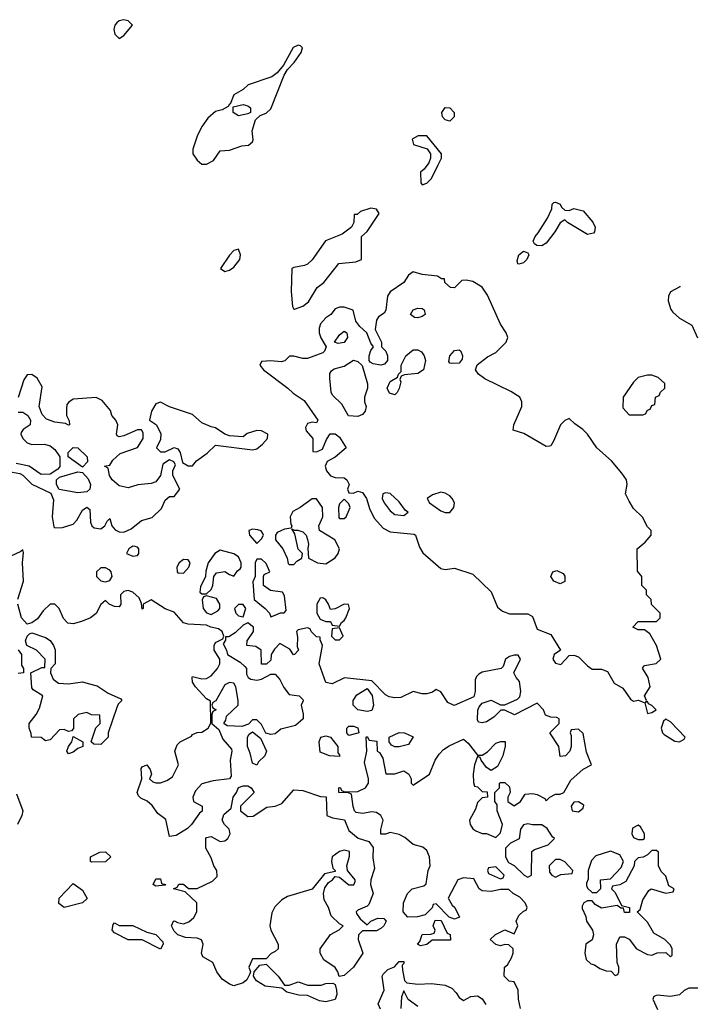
# Model space of a CAD drawing. Header units: inches. Extents: x 2601682 to 2755810, y 449311 to 584050.
# Tile 234 of 256: x 2636437 to 2639366, y 541048 to 545333. Entities that reach past the tile are written whole.
import ezdxf

# ---------------------------------------------------------------- set-up
doc = ezdxf.new("R2010")
doc.units = ezdxf.units.IN
doc.header["$MEASUREMENT"] = 0
doc.layers.add('C6534', color=7, linetype='Continuous')

msp = doc.modelspace()

# ---------------------------------------------------------------- linework, layer by layer
at = {"layer": 'C6534', "color": 2}
for points, elevation in [([(2636890, 545333.2), (2636870, 545328.7), (2636859.8, 545320.2), (2636851.3, 545310), (2636846.8, 545290), (2636852, 545270), (2636870, 545252), (2636890, 545264.7), (2636928, 545310), (2636910, 545328)], 38), ([(2637650, 545222), (2637627.1, 545212.9), (2637585.4, 545134.6), (2637558.8, 545101.2), (2637534.8, 545085.2), (2637431.3, 545050), (2637410, 545028.7), (2637370, 545006), (2637354, 544966), (2637350, 544966), (2637344.7, 544955.3), (2637318.8, 544941.2), (2637290, 544933.2), (2637255.9, 544904.1), (2637231, 544870), (2637211, 544830), (2637191.3, 544770), (2637191.3, 544750), (2637210, 544722), (2637230, 544704.7), (2637250, 544704.7), (2637280.2, 544719.8), (2637310, 544762), (2637350, 544766), (2637404.7, 544784.7), (2637433.2, 544786.8), (2637450, 544802), (2637453.2, 544810), (2637449.3, 544850), (2637463.2, 544896.8), (2637484, 544916), (2637510, 544926), (2637530, 544944.7), (2637588.4, 545091.6), (2637603.1, 545116.9), (2637632.5, 545147.5), (2637662, 545190), (2637668, 545210), (2637659, 545219)], 38), ([(2637390, 544915.3), (2637366, 544930), (2637366, 544954), (2637410, 544964.7), (2637430, 544958), (2637442, 544950), (2637442, 544930), (2637430, 544924)], 38), ([(2638310, 544891.6), (2638290, 544897.6), (2638277.6, 544910), (2638275.1, 544930), (2638290, 544950.4), (2638310.2, 544950.2), (2638328.4, 544930), (2638328.4, 544910)], 34), ([(2638171.6, 544828.4), (2638146.4, 544813.6), (2638152, 544790), (2638211.1, 544771.1), (2638226, 544750), (2638226, 544730), (2638218, 544710), (2638198, 544682), (2638182, 544670), (2638183.6, 544623.6), (2638190, 544614), (2638210, 544622), (2638230, 544642), (2638258, 544698), (2638273.2, 544730), (2638274, 544750), (2638210, 544828)], 38), ([(2638830, 544503), (2638850, 544512), (2638890, 544501.3), (2638932.1, 544452.1), (2638942.6, 544430), (2638940.4, 544410), (2638935.3, 544404.7), (2638910, 544398), (2638822, 544450), (2638810, 544462), (2638790, 544448.7), (2638767.3, 544410), (2638730, 544361.2), (2638710, 544349.4), (2638688, 544350), (2638678, 544358), (2638673.2, 544370), (2638680.9, 544390), (2638694.9, 544405.1), (2638735.1, 544470), (2638754, 544510), (2638755.3, 544530), (2638762.7, 544537.3), (2638770, 544538.8), (2638790, 544530.7), (2638796.8, 544516.8), (2638810, 544504.7)], 34), ([(2637966.4, 544513.6), (2637921, 544499), (2637906, 544486), (2637894, 544486), (2637892, 544450), (2637882, 544430), (2637840.5, 544399.5), (2637768.7, 544371.3), (2637710, 544288.7), (2637690, 544268.7), (2637677.3, 544262.7), (2637630, 544255.3), (2637622, 544250), (2637619.1, 544150), (2637624.7, 544084.7), (2637630, 544074), (2637634, 544074), (2637670, 544086), (2637694.5, 544105.5), (2637732.3, 544167.7), (2637762, 544190), (2637827.3, 544272.7), (2637900.4, 544279.6), (2637926, 544290), (2637926, 544390), (2637950, 544412), (2638002, 544490), (2637990, 544508)], 38), ([(2637390, 544334), (2637370, 544328.7), (2637350, 544308.7), (2637312, 544250), (2637330, 544238), (2637350, 544242.8), (2637370, 544256), (2637395.1, 544290), (2637399, 544310)], 38), ([(2638610, 544268.7), (2638606, 544270), (2638603.1, 544283.1), (2638609.6, 544310.4), (2638630, 544326), (2638650, 544318), (2638653.4, 544310), (2638644.7, 544290), (2638630, 544275.3)], 34), ([(2638150, 544235.3), (2638130, 544222), (2638110, 544189), (2638050, 544148.7), (2638038.8, 544130), (2638031.3, 544068.7), (2638023.6, 544056.4), (2637999.6, 544040.4), (2637990, 544026), (2637984.7, 543984.7), (2638012, 543930), (2638012, 543910), (2638030.9, 543890.9), (2638038, 543870), (2638038, 543850), (2638026, 543834), (2638010, 543829.2), (2637976, 543836), (2637963.2, 543843.2), (2637959, 543850), (2637959, 543870), (2637966, 543894), (2637978, 543910), (2637965.6, 543925.6), (2637949, 543970), (2637918, 543998), (2637901.2, 544021.2), (2637888.4, 544068.4), (2637850, 544082), (2637830, 544082), (2637810, 544075.3), (2637792, 544050), (2637770, 544035.3), (2637746.8, 544010), (2637740.7, 543990), (2637740.7, 543970), (2637748.1, 543948.1), (2637772, 543910), (2637764.7, 543890), (2637756.8, 543883.2), (2637690, 543859.3), (2637670, 543858), (2637630, 543869), (2637611.3, 543868.7), (2637590.8, 543849.2), (2637575.3, 543844.7), (2637530, 543849), (2637490, 543846), (2637482, 543830), (2637498, 543810), (2637604.7, 543730), (2637627.3, 543707.3), (2637675.6, 543675.6), (2637734.8, 543590), (2637730, 543578), (2637710, 543582), (2637690, 543575.3), (2637682, 543558), (2637684.5, 543544.5), (2637714, 543510), (2637714, 543454), (2637730, 543452), (2637756, 543464), (2637773.2, 543506.8), (2637788.9, 543531.1), (2637810, 543530.8), (2637830, 543516), (2637858, 543470), (2637810.3, 543429.7), (2637776, 543410), (2637767.3, 543390), (2637773.4, 543370), (2637790, 543347.7), (2637810, 543340.5), (2637850, 543338.8), (2637861, 543330), (2637871, 543310), (2637864.7, 543290), (2637870, 543274), (2637890, 543272), (2637910, 543281), (2637930, 543276), (2637946.8, 543250), (2637961.3, 543201.3), (2637981.6, 543161.6), (2638019.9, 543119.9), (2638050, 543104.9), (2638154.6, 543094.6), (2638161, 543090), (2638177.5, 543037.5), (2638192.4, 543012.4), (2638270, 542944.7), (2638290, 542941), (2638330, 542946), (2638410, 542920.5), (2638490, 542843), (2638517.1, 542777.1), (2638538.8, 542758.8), (2638570, 542747.3), (2638650, 542747.4), (2638670, 542736.4), (2638690, 542680.7), (2638750, 542658), (2638791.3, 542590), (2638764.7, 542570), (2638758, 542550), (2638770, 542532), (2638792.9, 542527.1), (2638830, 542566), (2638850, 542568), (2638870, 542560.5), (2638910, 542520.7), (2638930, 542506.8), (2638970, 542506), (2638997, 542497), (2639025.2, 542445.2), (2639063.4, 542423.4), (2639096.3, 542376.3), (2639110, 542366.8), (2639131.6, 542371.6), (2639159.6, 542359.6), (2639170, 542314), (2639190, 542318), (2639208, 542330), (2639190, 542348), (2639175.3, 542355.3), (2639170, 542366), (2639162, 542362), (2639166, 542370), (2639158, 542390), (2639182, 542430), (2639174, 542470), (2639148.7, 542511.3), (2639158, 542522), (2639208.9, 542531.1), (2639228, 542550), (2639209.1, 542609.1), (2639180.4, 542660.4), (2639158, 542678), (2639130, 542678), (2639106, 542690), (2639130, 542714), (2639210, 542714), (2639226, 542730), (2639226, 542750), (2639187.3, 542787.3), (2639186, 542810), (2639166, 542830), (2639166, 542850), (2639146, 542870), (2639146, 542910), (2639127.3, 542932.7), (2639126, 543030), (2639160.4, 543059.6), (2639186, 543090), (2639186, 543110), (2639170, 543126), (2639148.4, 543168.4), (2639110, 543206), (2639090, 543238), (2639075.3, 543270), (2639082, 543310), (2639079, 543330), (2639058.9, 543358.9), (2639014, 543414), (2638949.5, 543469.5), (2638910, 543528.7), (2638889.3, 543549.3), (2638853.6, 543573.6), (2638830, 543598), (2638810, 543588.7), (2638791.3, 543570), (2638761.4, 543498.6), (2638750, 543478), (2638743.6, 543476.4), (2638730, 543475.3), (2638632.3, 543532.3), (2638586.3, 543546.3), (2638589, 543570), (2638624, 543650), (2638624, 543670), (2638614, 543690), (2638574.8, 543714.8), (2638462, 543770), (2638435.3, 543790), (2638422, 543810), (2638428.9, 543831.1), (2638474.6, 543865.4), (2638510, 543884.7), (2638555.3, 543930), (2638562, 543950), (2638555.3, 543970), (2638530, 544008.7), (2638474.2, 544134.2), (2638450, 544169), (2638410, 544193.2), (2638381, 544199), (2638362, 544198), (2638330, 544166), (2638312.7, 544167.3), (2638288, 544190), (2638286, 544206), (2638274, 544206), (2638256.4, 544216.4), (2638190, 544224)], 38), ([(2638170, 544035.3), (2638156.4, 544036.4), (2638138, 544050), (2638150, 544071), (2638170, 544078), (2638190, 544076), (2638198, 544070), (2638202, 544050), (2638190, 544042)], 38), ([(2637824, 543924), (2637808, 543930), (2637830, 543962), (2637850, 543978), (2637862, 543970), (2637864.7, 543950), (2637850, 543928.7)], 38), ([(2638070, 543701.2), (2638047.2, 543707.2), (2638037.2, 543730), (2638050, 543758), (2638082, 543778), (2638086, 543790), (2638098, 543802), (2638098, 543830), (2638119, 543870), (2638150, 543896), (2638170, 543896), (2638187.1, 543887.1), (2638198.8, 543870), (2638204, 543850), (2638194.8, 543810), (2638170, 543794), (2638112, 543788), (2638098, 543782), (2638092.7, 543767.3), (2638096.9, 543756.9), (2638090, 543728), (2638081, 543710)], 38), ([(2638316.4, 543836.4), (2638310, 543838), (2638306, 543846), (2638309.2, 543870), (2638330, 543894), (2638350, 543896), (2638358, 543890), (2638364.7, 543870), (2638363.6, 543856.4), (2638350, 543838)], 38), ([(2637910, 543606), (2637869.4, 543609.4), (2637839.5, 543659.5), (2637799.3, 543699.3), (2637792.5, 543712.5), (2637787, 543773), (2637787, 543793), (2637794.8, 543805.2), (2637806.8, 543813.2), (2637850, 543824.9), (2637890, 543851), (2637910, 543846), (2637927.5, 543827.5), (2637950.9, 543749.1), (2637950.9, 543729.1), (2637938, 543690), (2637938, 543670), (2637946, 543650), (2637941, 543630), (2637930, 543615.3)], 38), ([(2639190, 543786), (2639170, 543786), (2639130, 543775.3), (2639110, 543755.3), (2639064.7, 543690), (2639063.6, 543643.6), (2639090, 543614), (2639150, 543614), (2639162, 543618), (2639170, 543634), (2639182, 543638), (2639190, 543654), (2639202, 543658), (2639206, 543690), (2639222, 543698), (2639227.3, 543712.7), (2639246, 543730), (2639246, 543750), (2639216.4, 543776.4)], 38), ([(2637050, 543668.7), (2637030, 543662), (2637011.3, 543630), (2637002, 543590), (2637032, 543570), (2637051, 543531), (2637050, 543506), (2637032, 543470), (2637050, 543452), (2637070, 543452), (2637110, 543471.3), (2637125.4, 543465.4), (2637136, 543450), (2637145.4, 543405.4), (2637170, 543391), (2637190, 543391.3), (2637206.8, 543413.2), (2637254, 543446), (2637290, 543482), (2637450, 543461), (2637470, 543466), (2637494.8, 543485.2), (2637515.3, 543510), (2637518, 543530), (2637490, 543544), (2637470, 543545.2), (2637427.3, 543532.7), (2637410, 543518), (2637350, 543522), (2637330, 543528.7), (2637290, 543557.2), (2637270, 543561.2), (2637230, 543579), (2637190, 543615.3), (2637090, 543648.7)], 38), ([(2636710, 543386), (2636648, 543430), (2636648, 543450), (2636669.3, 543470.7), (2636690.5, 543470.5), (2636731, 543430), (2636731.6, 543408.4)], 38), ([(2636690, 543274), (2636608.4, 543288.4), (2636598, 543310), (2636598, 543330), (2636610, 543342), (2636690, 543364.7), (2636710, 543362), (2636735.3, 543335.3), (2636744.7, 543310), (2636742, 543290), (2636730, 543278)], 38), ([(2637730, 543248), (2637710, 543248), (2637658, 543210), (2637626.8, 543193.2), (2637614.8, 543170), (2637616.9, 543136.9), (2637622, 543130), (2637619.6, 543120.4), (2637590, 543115.3), (2637558, 543102), (2637551.3, 543090), (2637551.3, 543070), (2637582.8, 543030), (2637601, 542990), (2637606, 542966), (2637610, 542962), (2637630, 542962), (2637643.1, 542976.9), (2637666, 542990), (2637668, 543010), (2637649.2, 543029.2), (2637635.3, 543095.3), (2637622, 543118), (2637632, 543112), (2637648, 543112), (2637670, 543104.7), (2637684.7, 543090), (2637690.8, 543070.8), (2637694.8, 543050), (2637691.3, 543031.3), (2637694, 542990), (2637734, 542970), (2637770, 542964.7), (2637810, 542991.3), (2637824, 543010), (2637829, 543030), (2637809.1, 543069.1), (2637742, 543110), (2637739, 543130), (2637757.2, 543170), (2637756, 543210)], 38), ([(2637850, 543246), (2637830, 543226), (2637824.7, 543210), (2637826.4, 543166.4), (2637830, 543162), (2637850, 543162), (2637858, 543170), (2637875.3, 543210), (2637870, 543226)], 38), ([(2638030, 543274), (2638018.8, 543270), (2638015.5, 543250), (2638024.4, 543230), (2638050, 543196.3), (2638070, 543180.4), (2638110, 543174.8), (2638129, 543190), (2638116.9, 543196.9), (2638090, 543235.1), (2638050, 543271.1)], 42), ([(2638270, 543276.2), (2638234.2, 543265.8), (2638210.8, 543250), (2638222, 543230), (2638270, 543195.8), (2638290, 543188.5), (2638310, 543188.2), (2638327.3, 543210), (2638329.6, 543230), (2638320.7, 543250), (2638310, 543260.7), (2638290, 543272)], 42), ([(2637450, 543115.3), (2637434, 543110), (2637438, 543090), (2637470, 543054), (2637490, 543074), (2637498, 543090), (2637496.4, 543096.4), (2637488.4, 543108.4), (2637473.6, 543113.6)], 38), ([(2636930, 543042), (2636912, 543030), (2636902, 543010), (2636930, 542998), (2636950, 543002), (2636955.3, 543010), (2636955.3, 543030), (2636950, 543038), (2636940.4, 543040.4)], 38), ([(2637310, 543024), (2637286, 543010), (2637258, 542970), (2637247.1, 542932.9), (2637246, 542910), (2637224.7, 542864.7), (2637222, 542842), (2637230, 542834), (2637250, 542834), (2637270, 542854), (2637278, 542870), (2637282, 542910), (2637294, 542926), (2637330, 542931), (2637350, 542918), (2637370, 542912), (2637385.6, 542934.4), (2637397.2, 542942.8), (2637402, 542950), (2637402, 542970), (2637390, 542995.3), (2637370, 543008.7)], 38), ([(2637150, 542984), (2637131.3, 542970), (2637121, 542950), (2637122, 542930), (2637126, 542926), (2637150, 542924.7), (2637174, 542950), (2637179, 542970), (2637170, 542982)], 38), ([(2637490, 542986), (2637470, 542986), (2637462, 542970), (2637462, 542910), (2637452.7, 542887.3), (2637458, 542810), (2637506, 542770), (2637524.7, 542750), (2637530, 542734), (2637550, 542742), (2637572, 542752), (2637588, 542752), (2637598, 542762), (2637590, 542826), (2637582, 542842), (2637529.3, 542849.3), (2637498, 542870), (2637498, 542910), (2637502, 542918), (2637526, 542930), (2637510, 542966)], 38), ([(2636810, 542948), (2636790, 542948), (2636772, 542930), (2636771.3, 542910), (2636790, 542891.3), (2636810, 542886), (2636830, 542892), (2636839, 542910), (2636835.3, 542930), (2636830, 542938)], 38), ([(2638790, 542878), (2638762, 542890), (2638749.3, 542910), (2638758, 542930), (2638775.3, 542935.3), (2638803.6, 542923.6), (2638810.9, 542910.9), (2638810, 542888)], 38), ([(2637250, 542826), (2637238, 542822), (2637232, 542808), (2637236, 542770), (2637250, 542751.3), (2637270, 542744.7), (2637300.2, 542759.8), (2637308.7, 542770), (2637308.7, 542790), (2637294, 542814)], 38), ([(2637756.4, 542816.4), (2637744.7, 542815.3), (2637731.3, 542790), (2637731, 542770), (2637731.3, 542750), (2637744.7, 542724.7), (2637770, 542714), (2637790, 542714), (2637798, 542698), (2637830, 542694), (2637838, 542710), (2637850, 542718), (2637857.2, 542730), (2637873.2, 542770), (2637868.4, 542788.4), (2637850, 542789), (2637810, 542768.7), (2637790, 542766), (2637782, 542790), (2637770, 542808)], 38), ([(2637410, 542788), (2637390, 542788), (2637372, 542770), (2637378, 542750), (2637390, 542738), (2637410, 542734), (2637422, 542770)], 38), ([(2637830, 542686), (2637798, 542682), (2637794, 542650), (2637810, 542634), (2637830, 542634), (2637846, 542650)], 38), ([(2636650, 542442.8), (2636710, 542451), (2636735.3, 542444.7), (2636774.4, 542434.4), (2636822, 542402), (2636878, 542378), (2636882, 542370), (2636866, 542354), (2636859.8, 542340.2), (2636822, 542230), (2636822, 542210), (2636790, 542178), (2636760.4, 542180.4), (2636748, 542190), (2636769, 542251), (2636788, 542270), (2636786, 542306), (2636750, 542308), (2636730, 542318), (2636691.1, 542308.9), (2636672, 542290), (2636671.1, 542248.9), (2636662, 542238), (2636650, 542235.3), (2636630, 542244), (2636610, 542242), (2636570, 542199), (2636550, 542195.3), (2636530, 542208.7), (2636488, 542210), (2636487.3, 542227.3), (2636478, 542250), (2636478, 542270), (2636509, 542310), (2636523.2, 542336.8), (2636538, 542390), (2636496.4, 542416.4), (2636490, 542426), (2636486, 542490), (2636534, 542514), (2636546, 542514), (2636548, 542550), (2636510, 542588.7), (2636468, 542610), (2636462, 542630), (2636469.1, 542650.9), (2636480.2, 542659.8), (2636490, 542664.7), (2636550, 542644.7), (2636570, 542632), (2636584.7, 542610), (2636591, 542591), (2636590.8, 542530), (2636572, 542510), (2636571.3, 542490), (2636582.8, 542462.8), (2636606, 542446)], 38), ([(2637950, 542322), (2637910, 542329), (2637889, 542350), (2637889, 542370), (2637905.6, 542394.4), (2637950, 542422), (2637971.3, 542391.3), (2637978, 542350), (2637970, 542326)], 38), ([(2637870, 542218), (2637862, 542230), (2637862, 542250), (2637870, 542258), (2637890, 542258), (2637910, 542251.3), (2637914, 542230), (2637910, 542228)], 38), ([(2639250, 542289.2), (2639239.8, 542280.2), (2639230.5, 542250), (2639236.3, 542230), (2639242.9, 542222.9), (2639290, 542193.4), (2639310, 542191), (2639330, 542202), (2639334, 542210), (2639270, 542278)], 38), ([(2636650, 542138), (2636642, 542150), (2636649.2, 542170), (2636664, 542190), (2636670, 542214), (2636712, 542190), (2636712, 542170), (2636690, 542162), (2636670, 542145.2)], 38), ([(2637470, 542088.7), (2637450, 542098), (2637440.9, 542140.9), (2637429, 542170), (2637429, 542211), (2637436.4, 542223.6), (2637450, 542234), (2637486, 542206), (2637511.3, 542150), (2637504.7, 542130), (2637476.8, 542103.2)], 38), ([(2637830, 542126), (2637786, 542130), (2637746, 542146), (2637741.2, 542190), (2637748.7, 542210), (2637770, 542216), (2637790.7, 542210.7), (2637822, 542170), (2637822, 542142), (2637830, 542134)], 38), ([(2638070, 542168), (2638056.4, 542176.4), (2638046, 542190), (2638046, 542210), (2638089.3, 542230.7), (2638112, 542230), (2638150, 542212), (2638130, 542179), (2638090, 542169)], 38), ([(2637430, 541866), (2637452.9, 541867.1), (2637513.6, 541906.4), (2637550, 541911), (2637578, 541922), (2637630, 541982), (2637670, 541978), (2637747.3, 541952.7), (2637771.6, 541951.6), (2637774, 541870), (2637799.6, 541859.6), (2637851.1, 541851.1), (2637870, 541804.7), (2637910.8, 541770.8), (2637956.8, 541756.8), (2637976, 541730), (2637974.8, 541685.2), (2637981.4, 541638.6), (2637966, 541590), (2637964.7, 541570), (2637976, 541530), (2637957.3, 541482.7), (2637950, 541475.3), (2637910, 541458), (2637902, 541450), (2637903.6, 541443.6), (2637919.6, 541419.6), (2637950, 541394), (2637966, 541410), (2637996.4, 541423.6), (2638022, 541422), (2638032, 541410), (2638022, 541390), (2638010, 541378), (2637990, 541368), (2637930, 541368), (2637912, 541350), (2637911.3, 541330), (2637931.3, 541270), (2637891, 541210), (2637850, 541174), (2637828.4, 541168.4), (2637822, 541190), (2637810, 541208), (2637762, 541242), (2637746, 541270), (2637746, 541290), (2637790, 541351.3), (2637828.4, 541371.6), (2637846, 541390), (2637830, 541398), (2637793.6, 541433.6), (2637782, 541470), (2637762.4, 541502.4), (2637760.5, 541530), (2637765.8, 541554.2), (2637782, 541578), (2637799, 541590), (2637810, 541604.7), (2637830, 541601), (2637870, 541567.7), (2637892.3, 541567.7), (2637897.2, 541582.8), (2637897.2, 541590), (2637864, 541630), (2637862, 541650), (2637872.7, 541692.7), (2637872.9, 541712.9), (2637850, 541719), (2637830, 541713.2), (2637797.3, 541690), (2637794, 541670), (2637800.7, 541640.7), (2637811.3, 541630), (2637810, 541626), (2637764.5, 541615.5), (2637710, 541549.3), (2637603.5, 541516.5), (2637578, 541502), (2637547.3, 541472.7), (2637534.4, 541445.6), (2637526.8, 541390), (2637530.8, 541370), (2637562, 541310), (2637562, 541290), (2637550, 541278), (2637531.3, 541268.7), (2637510, 541246), (2637450, 541246), (2637434, 541210), (2637442, 541190), (2637439.6, 541180.4), (2637425.4, 541154.6), (2637410, 541142), (2637370, 541128), (2637350, 541135.3), (2637318, 541158), (2637295.3, 541190), (2637278, 541230), (2637234.6, 541254.6), (2637228, 541270), (2637235.3, 541310), (2637228.7, 541328.7), (2637210, 541335.3), (2637159, 541339), (2637126, 541350), (2637110, 541366), (2637098, 541390), (2637106, 541410), (2637111.6, 541411.6), (2637123.6, 541403.6), (2637150, 541398), (2637173.6, 541406.4), (2637194.6, 541425.4), (2637208, 541450), (2637208, 541490), (2637158, 541538), (2637106, 541550), (2637122, 541558), (2637130, 541571.3), (2637150, 541571), (2637171.6, 541551.6), (2637210, 541552), (2637276.4, 541583.6), (2637296.4, 541603.6), (2637295.3, 541630), (2637282, 541650), (2637270, 541686), (2637248, 541728), (2637248, 541770), (2637250, 541774), (2637270, 541778), (2637310, 541756), (2637330, 541758.8), (2637344, 541770), (2637354, 541790), (2637349, 541810), (2637328.7, 541830), (2637319, 541850), (2637326.3, 541873.7), (2637358, 541902), (2637366, 541950), (2637381.2, 541970), (2637390, 541991.3), (2637410, 541998.8), (2637430, 541998.8), (2637444.7, 541990), (2637458, 541970), (2637398, 541910), (2637398, 541890)], 38), ([(2638870, 541928.7), (2638850, 541928), (2638838, 541910), (2638842, 541890), (2638870, 541886), (2638890, 541902), (2638894, 541914)], 38), ([(2638650, 541834), (2638631.1, 541828.9), (2638618, 541810), (2638612, 541768), (2638574, 541750), (2638552.7, 541727.3), (2638552, 541690), (2638564.7, 541664.7), (2638590, 541652), (2638634, 541610), (2638650, 541602), (2638666, 541610), (2638667.3, 541712.7), (2638678, 541722), (2638738, 541742), (2638766, 541770), (2638756.4, 541776.4), (2638733.2, 541813.2), (2638710, 541828.7), (2638670, 541829)], 38), ([(2639130, 541828), (2639105.4, 541814.6), (2639102, 541790), (2639110, 541774), (2639130, 541764.7), (2639150, 541764.7), (2639158, 541770), (2639158, 541790), (2639140.4, 541820.4)], 38), ([(2636750, 541666), (2636746, 541670), (2636746, 541690), (2636786, 541710), (2636811.1, 541711.1), (2636834, 541690), (2636810, 541668)], 38), ([(2639210, 541718), (2639190, 541718), (2639170, 541698), (2639151.6, 541688.4), (2639130, 541686), (2639114, 541670), (2639112, 541650), (2639076.9, 541583.1), (2639050, 541568), (2639018, 541562), (2639014, 541550), (2639030, 541534), (2639058, 541478), (2639092, 541470), (2639092.7, 541447.3), (2639070, 541448), (2639066, 541466), (2639054, 541466), (2639038, 541478), (2638970, 541466), (2638943.1, 541483.1), (2638930, 541498), (2638910, 541498), (2638894, 541490), (2638885.4, 541474.6), (2638885.4, 541465.4), (2638902, 541430), (2638904.7, 541410), (2638930.9, 541370.9), (2638936, 541350), (2638930, 541328), (2638902, 541310), (2638898, 541270), (2638903.6, 541243.6), (2638923.6, 541223.6), (2638939.6, 541219.6), (2638963.6, 541203.6), (2638990, 541194), (2639012.7, 541192.7), (2639030, 541174), (2639042, 541178), (2639046, 541190), (2639046, 541210), (2639038, 541230), (2639035.3, 541310), (2639050, 541342), (2639070, 541342), (2639090, 541332), (2639122, 541290), (2639170, 541264.7), (2639190, 541262), (2639212.7, 541272.7), (2639250, 541274), (2639270, 541254), (2639278, 541262), (2639278, 541290), (2639270, 541306), (2639246, 541330), (2639198, 541358), (2639170, 541406), (2639126, 541450), (2639139, 541461), (2639150, 541502), (2639176.4, 541543.6), (2639186, 541550), (2639250, 541532), (2639282, 541538), (2639286, 541550), (2639264, 541564), (2639250, 541606), (2639230, 541626), (2639218, 541650), (2639218, 541710)], 38), ([(2639010, 541714), (2638946, 541694), (2638926, 541674), (2638912, 541630), (2638912.7, 541592.7), (2638904.7, 541575.3), (2638905.4, 541565.4), (2638910, 541554), (2638930, 541534), (2638950, 541534), (2638967.3, 541552.7), (2638966, 541590), (2639010, 541594), (2639056.4, 541643.6), (2639066, 541670), (2639050, 541698)], 38), ([(2638790, 541678), (2638770, 541678), (2638742, 541650), (2638743.6, 541623.6), (2638754, 541610), (2638770, 541602), (2638792.7, 541612.7), (2638842, 541618), (2638846, 541630), (2638810, 541668)], 38), ([(2638510, 541646), (2638478, 541642), (2638474, 541630), (2638478, 541618), (2638530, 541594), (2638542, 541598), (2638546, 541610)], 38), ([(2636630, 541469), (2636607, 541487), (2636609.2, 541510), (2636670, 541574), (2636710, 541544.7), (2636730.8, 541509.2), (2636710.7, 541489.3)], 38), ([(2637030, 541562), (2637018, 541570), (2637030, 541594), (2637050, 541594), (2637054, 541574), (2637074, 541570), (2637070, 541566)], 38), ([(2636870, 541391.3), (2636930, 541391.3), (2636990, 541362), (2637030, 541352), (2637059.6, 541319.6), (2637062, 541310), (2637050, 541288.7), (2636970, 541328), (2636910, 541329.2), (2636850, 541359), (2636839, 541370), (2636844.7, 541395.3), (2636850, 541402)], 38), ([(2638182, 541302), (2638168.7, 541310), (2638179, 541321), (2638190, 541351.3), (2638227.3, 541352.7), (2638242, 541358), (2638246, 541370), (2638238, 541390), (2638246, 541414), (2638272.7, 541412.7), (2638298, 541358), (2638311.6, 541351.6), (2638312.7, 541327.3), (2638232.7, 541327.3), (2638210, 541309)], 38), ([(2637610, 541131.3), (2637650, 541146), (2637691.6, 541131.6), (2637750, 541131), (2637770, 541138.8), (2637799.8, 541139.8), (2637810, 541134), (2637816, 541110), (2637818, 541090), (2637810, 541068.7), (2637770, 541059), (2637743.1, 541063.1), (2637690, 541086), (2637652.7, 541087.3), (2637600.4, 541100.4), (2637578, 541118), (2637506.3, 541126.3), (2637468.7, 541150), (2637455.3, 541170), (2637458, 541190), (2637482, 541218), (2637510, 541222), (2637562.8, 541170), (2637590, 541132)], 38)]:
    msp.add_lwpolyline(points, close=True, dxfattribs=dict(at, elevation=elevation))
at = {"layer": 'C6534', "color": 2, "elevation": 38}
for points in [[(2639311.6, 544173.1), (2639310.8, 544170), (2639270.5, 544149.5), (2639262, 544130), (2639260.5, 544110), (2639272.1, 544072.1), (2639280.3, 544060.3), (2639310, 544034), (2639364, 544004), (2639388.3, 543948.3)], [(2636374, 543370), (2636438, 543358), (2636451, 543351), (2636490, 543312), (2636572.7, 543272.7), (2636583.6, 543243.6), (2636578, 543170), (2636585.4, 543125.4), (2636590, 543122), (2636623.6, 543123.6), (2636670, 543138), (2636685.6, 543154.4), (2636710, 543198), (2636730, 543212), (2636742, 543202), (2636746, 543146), (2636751.1, 543131.1), (2636762, 543122), (2636790, 543118), (2636808, 543130), (2636818, 543150), (2636830, 543162), (2636838, 543130), (2636853.4, 543113.4), (2636870, 543104), (2636890, 543102.8), (2636922, 543118), (2636966.8, 543153.2), (2637014, 543166), (2637054, 543206), (2637070, 543242), (2637090, 543258), (2637110, 543258), (2637134, 543290), (2637104, 543350), (2637104, 543370), (2637115.3, 543395.3), (2637108.4, 543408.4), (2637090, 543418), (2637060.7, 543399.3), (2637050.8, 543349.2), (2637030, 543322), (2637010, 543315.3), (2636951.6, 543308.4), (2636910, 543295.3), (2636870, 543304), (2636839, 543330), (2636828, 543350), (2636822, 543382), (2636806, 543390), (2636830, 543394), (2636843.1, 543416.9), (2636874.6, 543445.4), (2636950, 543472), (2636975.3, 543510), (2636975.3, 543535.3), (2636968, 543548), (2636950, 543548.7), (2636890, 543522), (2636870, 543518), (2636862, 543522), (2636858, 543530), (2636864, 543570), (2636855.3, 543590), (2636838, 543610), (2636832.7, 543632.7), (2636796.5, 543676.5), (2636770, 543688.7), (2636670, 543682), (2636650.9, 543669.1), (2636642, 543658), (2636640.7, 543639.3), (2636641, 543610), (2636652, 543588), (2636654, 543570), (2636650, 543568), (2636636.4, 543576.4), (2636590, 543581.2), (2636554, 543594), (2636534.6, 543614.6), (2636521.2, 543650), (2636535.1, 543735.1), (2636512.9, 543772.9), (2636490, 543788.7), (2636470, 543788), (2636454.4, 543765.6), (2636430.7, 543689.3)], [(2636430, 543624.7), (2636450, 543624.7), (2636472, 543610), (2636484.7, 543590), (2636482, 543570), (2636452, 543550), (2636443.6, 543536.4), (2636442, 543530), (2636451.3, 543510), (2636470, 543491.3), (2636490, 543484.7), (2636545.4, 543485.4), (2636570, 543478), (2636590, 543462), (2636611.3, 543431.3), (2636611.6, 543388.4), (2636603.6, 543376.4), (2636570, 543355.3), (2636530, 543354), (2636478, 543390), (2636421.2, 543401.2)], [(2636429.1, 542810.9), (2636454, 542890), (2636449, 542970), (2636454, 543014), (2636450, 543026), (2636442, 543018), (2636334, 542970)], [(2638618, 541030), (2638608.7, 541070), (2638608, 541110), (2638590, 541146), (2638568.4, 541148.4), (2638546, 541170), (2638548, 541210), (2638560.4, 541219.6), (2638578, 541250), (2638586, 541270), (2638586, 541290), (2638567.3, 541307.3), (2638550, 541308), (2638530, 541302), (2638510, 541308), (2638486, 541330), (2638508.4, 541351.6), (2638550, 541372), (2638590, 541354), (2638606, 541390), (2638598, 541410), (2638610, 541434), (2638630, 541454), (2638642, 541458), (2638646, 541470), (2638638, 541490), (2638614.6, 541514.6), (2638586, 541530), (2638567.3, 541547.3), (2638530, 541548), (2638490, 541539), (2638450, 541542), (2638438, 541550), (2638414, 541594), (2638370, 541599), (2638344.7, 541590), (2638302, 541510), (2638319.6, 541479.6), (2638331.3, 541470), (2638352.7, 541427.3), (2638330, 541418), (2638307.3, 541427.3), (2638250, 541486), (2638238, 541482), (2638232.7, 541467.3), (2638202, 541438), (2638168.4, 541428.4), (2638127.3, 541427.3), (2638106, 541450), (2638108, 541490), (2638126, 541530), (2638146, 541550), (2638196.4, 541563.6), (2638207.3, 541572.7), (2638215.3, 541630), (2638224, 541650), (2638221.2, 541690), (2638210, 541718), (2638192.5, 541732.5), (2638150, 541744), (2638113.6, 541773.6), (2638090, 541786.6), (2638050, 541796), (2638030, 541789), (2638010, 541788.7), (2638009.2, 541809.2), (2638019.3, 541850), (2638009, 541870), (2637990, 541882.7), (2637970, 541886), (2637930, 541879), (2637902.7, 541882.7), (2637895.3, 541890), (2637889, 541909), (2637882, 541962), (2637868.4, 541968.4), (2637826, 541970), (2637826, 541990), (2637829, 541991), (2637834, 541990), (2637838, 541978), (2637852, 541972), (2637910, 541974.8), (2637942, 541990), (2637955.3, 542010), (2637955.3, 542030), (2637939, 542101), (2637948.7, 542150), (2637946, 542210), (2637950, 542214), (2637958, 542198), (2637992.7, 542192.7), (2637994, 542150), (2638003.6, 542143.6), (2638018.8, 542118.8), (2638031.6, 542051.6), (2638070, 542051), (2638110, 542064.7), (2638131, 542050), (2638142, 542030), (2638142, 542010), (2638150, 542002), (2638221.2, 542050), (2638246, 542110), (2638263.5, 542136.5), (2638282.4, 542157.6), (2638306.6, 542173.4), (2638370, 542202), (2638390, 542184.7), (2638430, 542132), (2638450, 542132), (2638473.2, 542146.8), (2638510, 542184.7), (2638531.6, 542191.6), (2638551.1, 542191.1), (2638551.3, 542171.3), (2638541, 542130), (2638516.9, 542083.1), (2638490, 542066), (2638470, 542078), (2638446, 542110), (2638442, 542122), (2638430, 542126), (2638418, 542090), (2638412, 542050), (2638412.7, 542012.7), (2638418, 541998), (2638430, 541994), (2638450, 541974), (2638472.7, 541972.7), (2638474, 541950), (2638450, 541946), (2638430, 541926), (2638422, 541898), (2638396, 541850), (2638398, 541830), (2638410, 541812), (2638423.6, 541803.6), (2638450, 541792), (2638470, 541792), (2638510, 541774), (2638530, 541794), (2638539, 541830), (2638515.3, 541890), (2638516.4, 541916.4), (2638506, 541930), (2638506, 541970), (2638526, 541990), (2638526, 542010), (2638530, 542014), (2638550, 542014), (2638570, 541994), (2638572, 541970), (2638562, 541950), (2638562, 541930), (2638590, 541912), (2638618, 541930), (2638638, 541962), (2638670, 541966), (2638690, 541961), (2638723.6, 541943.6), (2638730, 541934), (2638746, 541950), (2638770, 541962), (2638790, 541962), (2638806, 541970), (2638836.4, 542023.6), (2638890, 542072), (2638926, 542090), (2638904.7, 542144.7), (2638890, 542226), (2638870, 542246), (2638838, 542242), (2638834, 542230), (2638838, 542218), (2638838, 542170), (2638832, 542150), (2638814, 542130), (2638790, 542126), (2638784, 542170), (2638746, 542230), (2638786, 542270), (2638786, 542290), (2638776.4, 542296.4), (2638750, 542298), (2638726, 542306), (2638718, 542330), (2638690, 542358), (2638591.6, 542308.4), (2638550, 542328.7), (2638531.6, 542328.4), (2638502, 542298), (2638470, 542278), (2638450, 542273.2), (2638435.3, 542275.3), (2638430, 542286), (2638432.5, 542327.5), (2638437.2, 542342.8), (2638450, 542358), (2638490, 542372), (2638530, 542351.3), (2638550, 542351), (2638604.7, 542375.3), (2638614, 542386), (2638619, 542410), (2638613.2, 542453.2), (2638598, 542470), (2638588, 542490), (2638618, 542550), (2638607.3, 542567.3), (2638590, 542568), (2638570, 542562), (2638552, 542550), (2638542, 542518), (2638534, 542510), (2638450, 542493.2), (2638435.9, 542484.1), (2638425.5, 542474.5), (2638420.5, 542459.5), (2638420.7, 542410), (2638414.4, 542385.6), (2638328.7, 542348.7), (2638301.2, 542361.2), (2638270, 542408), (2638250, 542418), (2638234, 542406), (2638210, 542399.3), (2638190, 542399.3), (2638150, 542408.7), (2638096.8, 542383.2), (2638070, 542381.2), (2638046, 542386), (2638030, 542395.3), (2637970, 542455.3), (2637851.6, 542468.4), (2637796.9, 542443.1), (2637770, 542449.2), (2637740.9, 542530), (2637755.3, 542610), (2637746, 542634), (2637746, 542646), (2637730, 542648), (2637706, 542670), (2637702, 542682), (2637690, 542686), (2637650, 542678), (2637642, 542670), (2637646.4, 542646.4), (2637645.4, 542605.4), (2637651, 542590), (2637634, 542570), (2637629.1, 542569.1), (2637613.6, 542593.6), (2637570, 542618), (2637546.4, 542593.6), (2637532, 542570), (2637530, 542546), (2637511.6, 542528.4), (2637490, 542528.7), (2637488.7, 542590), (2637465.6, 542605.6), (2637426, 542610), (2637428, 542630), (2637455.3, 542670), (2637455.3, 542690), (2637430, 542708), (2637410, 542698), (2637375.3, 542664.7), (2637347.3, 542647.3), (2637332.7, 542647.3), (2637332.7, 542632.7), (2637323.6, 542616.4), (2637338, 542590), (2637342, 542570), (2637396.8, 542536.8), (2637418, 542518), (2637424.7, 542510), (2637424.7, 542484.7), (2637432, 542470), (2637442.8, 542462.8), (2637470, 542458.8), (2637490, 542462.8), (2637530, 542484.7), (2637550, 542484.7), (2637570, 542461), (2637586.4, 542426.4), (2637610, 542396), (2637654, 542390), (2637670, 542374), (2637671.6, 542368.4), (2637662, 542350), (2637671.3, 542311.3), (2637671.3, 542290), (2637638, 542262), (2637574, 542246), (2637550, 542225.2), (2637530, 542222), (2637508.4, 542228.4), (2637490, 542266), (2637470, 542286), (2637450, 542286), (2637432.7, 542267.3), (2637403.6, 542256.4), (2637340.4, 542260.4), (2637326, 542270), (2637335.3, 542284.7), (2637338, 542302), (2637388.7, 542350), (2637389, 542370), (2637378, 542430), (2637370, 542446), (2637350, 542448), (2637330, 542438), (2637291.6, 542368.4), (2637278, 542362), (2637274, 542350), (2637278, 542338), (2637292, 542330), (2637278, 542322), (2637274, 542310), (2637274, 542270), (2637303.6, 542243.6), (2637321.4, 542201.4), (2637358.8, 542158.8), (2637361, 542150), (2637354, 542110), (2637358.5, 542041.5), (2637350.6, 542029.4), (2637278.8, 542021.2), (2637230, 542008), (2637202.8, 541977.2), (2637191.3, 541950), (2637194, 541930), (2637232, 541910), (2637231.3, 541888.7), (2637219.6, 541880.4), (2637184.7, 541830), (2637167.1, 541812.9), (2637118, 541782), (2637090, 541778), (2637072.7, 541852.7), (2637038, 541878), (2637013.2, 541913.2), (2636992.7, 541932.7), (2636964.7, 541944.7), (2636954.6, 541954.6), (2636948.7, 541970), (2636969, 542030), (2636966, 542074), (2636970, 542082), (2636991.3, 542090), (2637004.7, 542070), (2637011, 542050), (2637002, 542030), (2637016.9, 542016.9), (2637030, 542011.3), (2637050, 542011.3), (2637078, 542022), (2637102, 542038), (2637128.7, 542090), (2637113.2, 542150), (2637122.5, 542177.5), (2637135.3, 542190), (2637184.7, 542215.3), (2637190, 542222), (2637210, 542231.3), (2637230, 542232), (2637258, 542250), (2637268.7, 542271.3), (2637267.3, 542367.3), (2637250, 542378), (2637202, 542430), (2637189, 542450), (2637188.7, 542470), (2637190, 542474), (2637230, 542464.7), (2637250, 542466), (2637270, 542478), (2637298, 542510), (2637308, 542530), (2637308, 542550), (2637284, 542590), (2637284, 542610), (2637290, 542622), (2637322, 542638), (2637326, 542650), (2637318, 542670), (2637302, 542682), (2637268.9, 542688.9), (2637250, 542698), (2637170, 542702), (2637150, 542708.7), (2637110, 542755.3), (2637070, 542769), (2637010, 542808.7), (2636974, 542790), (2636974, 542770), (2636970, 542768), (2636967.3, 542792.7), (2636957.2, 542817.2), (2636930, 542842), (2636910, 542849), (2636890, 542844), (2636876, 542830), (2636878, 542790), (2636870, 542778), (2636850, 542779), (2636826, 542790), (2636810, 542806), (2636790, 542788), (2636770.5, 542749.5), (2636744.7, 542730), (2636705.8, 542714.2), (2636670, 542704.5), (2636647.3, 542707.3), (2636627.5, 542727.5), (2636609, 542770), (2636590, 542789), (2636570, 542789), (2636539.8, 542760.2), (2636514.4, 542725.6), (2636490, 542708), (2636470, 542702), (2636445.2, 542730), (2636429, 542790)], [(2636431.1, 542591.1), (2636444.7, 542570), (2636444.7, 542524.7), (2636454, 542510), (2636454, 542490), (2636430, 542488)], [(2636423.6, 541963.6), (2636451.3, 541890), (2636446.8, 541870), (2636427.3, 541830)], [(2638007.3, 541027.3), (2637998, 541050), (2638024, 541110), (2638015.3, 541170), (2638020.2, 541179.8), (2638040.2, 541199.8), (2638068.4, 541211.6), (2638090, 541234), (2638110, 541234), (2638110, 541226), (2638102, 541218), (2638103.6, 541196.4), (2638112, 541152), (2638122, 541142), (2638170, 541136), (2638230, 541138), (2638290, 541131), (2638318, 541118), (2638338, 541098), (2638350, 541078), (2638370, 541064.7), (2638402, 541082), (2638430, 541084.7), (2638450, 541072), (2638467.1, 541047.1)], [(2638170, 541039), (2638128.9, 541068.9), (2638110, 541106), (2638099.6, 541080.4), (2638096, 541030)], [(2639390, 541118), (2639350, 541118), (2639330, 541108), (2639310, 541088.7), (2639270, 541082), (2639212.7, 541087.3), (2639198, 541082), (2639194, 541070), (2639214, 541026)]]:
    msp.add_lwpolyline(points, dxfattribs=at)

doc.saveas('drawing.dxf')
